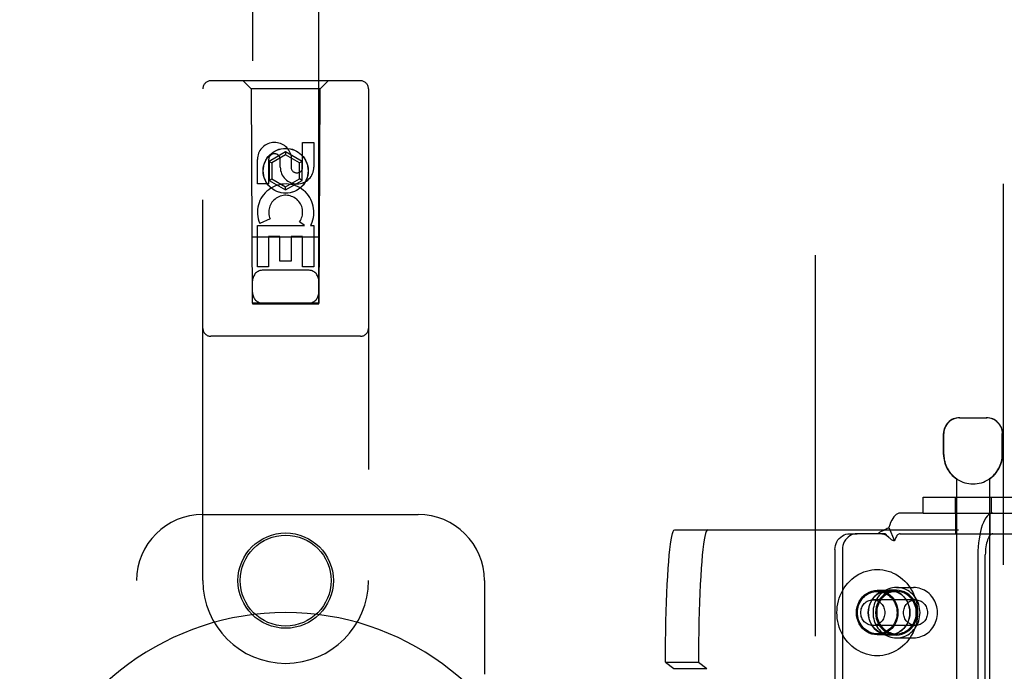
# Model space of a CAD drawing. Header units: inches. Extents: x 0 to 262, y 0 to 169.
# Tile 18 of 105: x 80.06 to 83.78, y 87.48 to 89.94. Entities that reach past the tile are written whole.
import ezdxf

# ---------------------------------------------------------------- set-up
doc = ezdxf.new("R2010")
doc.units = ezdxf.units.IN
doc.header["$LTSCALE"] = 14.384615
doc.header["$MEASUREMENT"] = 0
doc.linetypes.add('HIDDEN', pattern=[0.2, 0.1, -0.1])
doc.layers.add('DEFAULT_2', color=8, linetype='HIDDEN')
doc.layers.add('LEFTHAND_DOOR_ASSEMBLY', color=7, linetype='CONTINUOUS')

msp = doc.modelspace()

# ---------------------------------------------------------------- linework, layer by layer
at = {"layer": 'DEFAULT_2', "color": 8, "linetype": 'HIDDEN'}
for p, q in [((83.0655, 50.2087), (83.0655, 123.1787)), ((83.6087, 88.4337), (83.7117, 88.4337)), ((83.5487, 88.2952), (83.5487, 88.3737)), ((83.5497, 88.2952), (83.5497, 88.3737)), ((83.7707, 88.2952), (83.7707, 88.3737)), ((83.7717, 88.2952), (83.7717, 88.3737)), ((83.5977, 88.2029), (83.5977, 84.7337)), ((83.5995, 88.2029), (83.5977, 88.2029)), ((83.5995, 88.2029), (83.5995, 88.2017)), ((83.7209, 88.2029), (83.7209, 88.2017)), ((83.7227, 88.2029), (83.7209, 88.2029)), ((83.7227, 88.2029), (83.7227, 84.7337)), ((83.4715, 88.0737), (83.4715, 88.1337)), ((83.4715, 88.1337), (83.8815, 88.1337)), ((83.5922, 88.1337), (83.5922, 88.0737)), ((83.7282, 88.1337), (83.7282, 88.0737)), ((83.4715, 88.0737), (83.385, 88.0737)), ((83.4715, 88.0737), (83.8815, 88.0737)), ((83.5952, 87.9957), (83.5952, 88.0737)), ((83.7252, 87.9957), (83.7252, 88.0737)), ((83.3423, 88.0195), (83.3634, 87.9683)), ((82.534, 88.0102), (83.6056, 88.0102)), ((83.1949, 87.9957), (83.2228, 87.9957)), ((83.3286, 87.9957), (83.2228, 87.9957)), ((83.3305, 87.9938), (83.3286, 87.9957)), ((83.337, 87.9871), (83.3305, 87.9938)), ((83.385, 87.9957), (83.8659, 87.9957)), ((83.5608, 85.2602), (83.5608, 88.0102)), ((83.6056, 85.2602), (83.6056, 88.0102)), ((83.1389, 87.9357), (83.1389, 85.3357)), ((83.1668, 87.9357), (83.1668, 85.3357)), ((83.6785, 87.9157), (83.6785, 87.2612)), ((83.7064, 87.2612), (83.7064, 87.9157)), ((83.3713, 87.7927), (83.4358, 87.7927)), ((83.3433, 87.7817), (83.2985, 87.7817)), ((83.2985, 87.7777), (83.3713, 87.7777)), ((83.3713, 87.7822), (83.3433, 87.7822)), ((83.4429, 87.7462), (83.2817, 87.7462)), ((83.4429, 87.6492), (83.2817, 87.6492)), ((83.2985, 87.6177), (83.3713, 87.6177)), ((83.3433, 87.6137), (83.2985, 87.6137)), ((83.3713, 87.6132), (83.3433, 87.6132)), ((83.3713, 87.6027), (83.4358, 87.6027)), ((82.4992, 87.5102), (82.5306, 87.4866)), ((82.4992, 87.5102), (82.6239, 87.5102)), ((82.6239, 87.5102), (82.6553, 87.4866)), ((82.5306, 85.7839), (82.5306, 87.4866)), ((82.5306, 87.4866), (82.6553, 87.4866)), ((82.6553, 85.7839), (82.6553, 87.4866))]:
    msp.add_line(p, q, dxfattribs=at)
for points in [[(83.6109, 88.4337), (83.6048, 88.4335), (83.5985, 88.4325), (83.5921, 88.4309), (83.5858, 88.4286), (83.5798, 88.4255), (83.574, 88.4217), (83.5688, 88.4174), (83.564, 88.4125), (83.5598, 88.4069), (83.5562, 88.4008), (83.5534, 88.3942), (83.5513, 88.3875), (83.5501, 88.3806), (83.5497, 88.3737)], [(83.7464, 88.4217), (83.7406, 88.4255), (83.7346, 88.4286), (83.7283, 88.4309), (83.7219, 88.4325), (83.7157, 88.4335), (83.7095, 88.4337)], [(83.7464, 88.4217), (83.7516, 88.4174), (83.7564, 88.4125), (83.7606, 88.4069), (83.7642, 88.4008), (83.767, 88.3942), (83.7691, 88.3875), (83.7703, 88.3806), (83.7707, 88.3737)], [(83.385, 88.0737), (83.3801, 88.0731), (83.3754, 88.0714), (83.3706, 88.0686), (83.366, 88.0646), (83.3615, 88.0595), (83.3572, 88.0534), (83.3531, 88.0463), (83.3492, 88.0382), (83.3456, 88.0293), (83.3423, 88.0195)], [(83.7351, 88.0737), (83.7295, 88.073), (83.724, 88.0707), (83.7187, 88.0669), (83.7134, 88.0617), (83.7084, 88.0551), (83.7036, 88.0471), (83.6992, 88.0379), (83.695, 88.0275), (83.6913, 88.016), (83.688, 88.0035), (83.6852, 87.9902), (83.6828, 87.9762), (83.6809, 87.9616), (83.6796, 87.9466), (83.6787, 87.9313), (83.6785, 87.9157)], [(83.3423, 88.0195), (83.3392, 88.0171), (83.3361, 88.0149), (83.3328, 88.013), (83.3295, 88.0113), (83.3263, 88.0098), (83.3231, 88.0083), (83.3201, 88.007), (83.317, 88.0057), (83.3139, 88.0042), (83.3109, 88.0027), (83.3079, 88.001), (83.3052, 87.9992), (83.3028, 87.9975), (83.3006, 87.9957)], [(82.4992, 87.5102), (82.4993, 87.5496), (82.4996, 87.5884), (82.5001, 87.627), (82.5009, 87.6647), (82.5018, 87.7016), (82.503, 87.7372), (82.5043, 87.7715), (82.5058, 87.8041), (82.5075, 87.835), (82.5094, 87.8638), (82.5114, 87.8904), (82.5135, 87.9147), (82.5158, 87.9365), (82.5182, 87.9557), (82.5207, 87.9722), (82.5233, 87.9858), (82.5259, 87.9964), (82.5286, 88.0041), (82.5313, 88.0087), (82.534, 88.0102)], [(82.6587, 88.0102), (82.656, 88.0087), (82.6533, 88.0041), (82.6506, 87.9964), (82.648, 87.9858), (82.6454, 87.9722), (82.6429, 87.9557), (82.6405, 87.9365), (82.6382, 87.9147), (82.6361, 87.8904), (82.6341, 87.8638), (82.6322, 87.835), (82.6305, 87.8041), (82.629, 87.7715), (82.6277, 87.7372), (82.6265, 87.7016), (82.6256, 87.6647), (82.6248, 87.627), (82.6243, 87.5884), (82.624, 87.5496), (82.6239, 87.5102)], [(83.1389, 87.9357), (83.1393, 87.9436), (83.1408, 87.9513), (83.1431, 87.9587), (83.1464, 87.9657), (83.1504, 87.9723), (83.1553, 87.9782), (83.1608, 87.9833), (83.1669, 87.9877), (83.1734, 87.9912), (83.1804, 87.9937), (83.1875, 87.9952), (83.1949, 87.9957)], [(83.2228, 87.9957), (83.2154, 87.9952), (83.2083, 87.9937), (83.2014, 87.9912), (83.1948, 87.9877), (83.1887, 87.9833), (83.1832, 87.9782), (83.1784, 87.9723), (83.1743, 87.9657), (83.1711, 87.9587), (83.1687, 87.9513), (83.1673, 87.9436), (83.1668, 87.9357)], [(83.3153, 87.9957), (83.3162, 87.9957), (83.3182, 87.9956), (83.3201, 87.9953), (83.3218, 87.9948), (83.3235, 87.9943), (83.3252, 87.9937), (83.3268, 87.993), (83.3285, 87.9922), (83.3301, 87.9914), (83.3317, 87.9904), (83.3333, 87.9894), (83.3348, 87.9883), (83.3364, 87.987), (83.338, 87.9858), (83.3396, 87.9844), (83.3412, 87.9829), (83.3418, 87.9823)], [(83.3418, 87.9823), (83.3393, 87.9848), (83.337, 87.9871)], [(83.3634, 87.9683), (83.3613, 87.9688), (83.3593, 87.9696), (83.3572, 87.9706), (83.355, 87.9718), (83.3527, 87.9732), (83.3504, 87.9748), (83.3483, 87.9765), (83.3461, 87.9784), (83.3439, 87.9804), (83.3418, 87.9823)], [(83.385, 87.9957), (83.3825, 87.9954), (83.3801, 87.9946), (83.3777, 87.9931), (83.3754, 87.9911), (83.3731, 87.9885), (83.3709, 87.9854), (83.3689, 87.9818), (83.3669, 87.9778), (83.3651, 87.9732), (83.3634, 87.9683)], [(83.7351, 87.9957), (83.7323, 87.9953), (83.7295, 87.9942), (83.7268, 87.9923), (83.7241, 87.9896), (83.7216, 87.9863), (83.7192, 87.9823), (83.7169, 87.9776), (83.7148, 87.9723), (83.7129, 87.9665), (83.7112, 87.9602), (83.7098, 87.9534), (83.7086, 87.9463), (83.7077, 87.939), (83.707, 87.9313), (83.7066, 87.9236), (83.7064, 87.9157)], [(83.1463, 87.6977), (83.1467, 87.7089), (83.1478, 87.7199), (83.1495, 87.7309), (83.152, 87.7417), (83.1551, 87.7523), (83.1589, 87.7627), (83.1634, 87.7727), (83.1685, 87.7824), (83.1742, 87.7917), (83.1805, 87.8006), (83.1873, 87.809), (83.1946, 87.8169), (83.2025, 87.8242), (83.2108, 87.8309), (83.2194, 87.837), (83.2285, 87.8425), (83.2379, 87.8472), (83.2476, 87.8513), (83.2575, 87.8547), (83.2676, 87.8573), (83.2778, 87.8592), (83.2881, 87.8604), (83.2985, 87.8607), (83.3089, 87.8604), (83.3192, 87.8592), (83.3295, 87.8573), (83.3396, 87.8547), (83.3495, 87.8513), (83.3591, 87.8472), (83.3685, 87.8425), (83.3776, 87.837), (83.3863, 87.8309), (83.3945, 87.8242), (83.4024, 87.8169), (83.4097, 87.809), (83.4166, 87.8006), (83.4228, 87.7917), (83.4285, 87.7824), (83.4336, 87.7727), (83.4381, 87.7627), (83.4419, 87.7523), (83.445, 87.7417), (83.4475, 87.7309), (83.4493, 87.7199), (83.4503, 87.7089), (83.4507, 87.6977)], [(83.3713, 87.7927), (83.3639, 87.7924), (83.3567, 87.7914), (83.3495, 87.7898), (83.3425, 87.7876), (83.3356, 87.7847), (83.3291, 87.7813), (83.3228, 87.7773), (83.3168, 87.7727), (83.3112, 87.7676), (83.306, 87.7621), (83.3013, 87.7561), (83.297, 87.7497), (83.2933, 87.7429), (83.29, 87.7359), (83.2874, 87.7286), (83.2853, 87.7211), (83.2838, 87.7134), (83.2829, 87.7056), (83.2826, 87.6977)], [(83.46, 87.6977), (83.4596, 87.7056), (83.4587, 87.7134), (83.4572, 87.7211), (83.4551, 87.7286), (83.4525, 87.7359), (83.4493, 87.7429), (83.4455, 87.7497), (83.4413, 87.7561), (83.4365, 87.7621), (83.4313, 87.7676), (83.4257, 87.7727), (83.4198, 87.7773), (83.4135, 87.7813), (83.4069, 87.7847), (83.4001, 87.7876), (83.393, 87.7898), (83.3859, 87.7914), (83.3786, 87.7924), (83.3713, 87.7927)], [(83.5258, 87.6977), (83.5255, 87.7052), (83.5247, 87.7127), (83.5233, 87.72), (83.5213, 87.7273), (83.5189, 87.7343), (83.5159, 87.7411), (83.5124, 87.7476), (83.5084, 87.7538), (83.504, 87.7597), (83.4992, 87.7651), (83.494, 87.7702), (83.4885, 87.7748), (83.4826, 87.7789), (83.4764, 87.7825), (83.47, 87.7856), (83.4634, 87.7881), (83.4567, 87.7901), (83.4498, 87.7916), (83.4428, 87.7924), (83.4358, 87.7927)], [(83.2985, 87.6137), (83.2882, 87.6145), (83.2782, 87.6166), (83.2685, 87.6201), (83.2593, 87.625), (83.2508, 87.6311), (83.2431, 87.6383), (83.2363, 87.6466), (83.2306, 87.6557), (83.2261, 87.6656), (83.2228, 87.676), (83.2208, 87.6868), (83.2201, 87.6977), (83.2208, 87.7087), (83.2228, 87.7195), (83.2261, 87.7299), (83.2306, 87.7397), (83.2363, 87.7489), (83.2431, 87.7571), (83.2508, 87.7644), (83.2593, 87.7705), (83.2685, 87.7753), (83.2782, 87.7789), (83.2882, 87.781), (83.2985, 87.7817)], [(83.2238, 87.6977), (83.2241, 87.7047), (83.225, 87.7116), (83.2264, 87.7184), (83.2283, 87.7251), (83.2308, 87.7315), (83.2338, 87.7377), (83.2373, 87.7436), (83.2413, 87.7492), (83.2457, 87.7543), (83.2505, 87.759), (83.2557, 87.7633), (83.2612, 87.767), (83.2669, 87.7702), (83.273, 87.7729), (83.2792, 87.775), (83.2855, 87.7765), (83.292, 87.7774), (83.2985, 87.7777)], [(83.3433, 87.7822), (83.3329, 87.7815), (83.3229, 87.7794), (83.3131, 87.7758), (83.3039, 87.7709), (83.2953, 87.7648), (83.2875, 87.7575), (83.2807, 87.7492), (83.275, 87.74), (83.2704, 87.7301), (83.2671, 87.7196), (83.2651, 87.7088), (83.2644, 87.6977), (83.2651, 87.6867), (83.2671, 87.6759), (83.2704, 87.6654), (83.275, 87.6555), (83.2807, 87.6463), (83.2875, 87.638), (83.2953, 87.6307), (83.3039, 87.6246), (83.3131, 87.6197), (83.3229, 87.6161), (83.3329, 87.614), (83.3433, 87.6132)], [(83.3433, 87.6137), (83.333, 87.6145), (83.323, 87.6166), (83.3133, 87.6201), (83.3041, 87.625), (83.2956, 87.6311), (83.2879, 87.6383), (83.2811, 87.6466), (83.2754, 87.6557), (83.2709, 87.6656), (83.2676, 87.676), (83.2656, 87.6868), (83.2649, 87.6977), (83.2656, 87.7087), (83.2676, 87.7195), (83.2709, 87.7299), (83.2754, 87.7397), (83.2811, 87.7489), (83.2879, 87.7571), (83.2956, 87.7644), (83.3041, 87.7705), (83.3133, 87.7753), (83.323, 87.7789), (83.333, 87.781), (83.3433, 87.7817)], [(83.3713, 87.7822), (83.3609, 87.7815), (83.3508, 87.7794), (83.3411, 87.7758), (83.3318, 87.7709), (83.3232, 87.7648), (83.3155, 87.7575), (83.3087, 87.7492), (83.3029, 87.74), (83.2984, 87.7301), (83.2951, 87.7196), (83.2931, 87.7088), (83.2924, 87.6977), (83.2931, 87.6867), (83.2951, 87.6759), (83.2984, 87.6654), (83.3029, 87.6555), (83.3087, 87.6463), (83.3155, 87.638), (83.3232, 87.6307), (83.3318, 87.6246), (83.3411, 87.6197), (83.3508, 87.6161), (83.3609, 87.614), (83.3713, 87.6132)], [(83.3713, 87.7777), (83.3651, 87.7775), (83.359, 87.7766), (83.3529, 87.7753), (83.347, 87.7734), (83.3413, 87.771), (83.3357, 87.7681), (83.3304, 87.7647), (83.3254, 87.7609), (83.3207, 87.7566), (83.3163, 87.7519), (83.3123, 87.7469), (83.3087, 87.7415), (83.3056, 87.7358), (83.3029, 87.7299), (83.3006, 87.7237), (83.2989, 87.7174), (83.2976, 87.7109), (83.2968, 87.7044), (83.2966, 87.6977)], [(83.2985, 87.7817), (83.3088, 87.781), (83.3188, 87.7789), (83.3285, 87.7753), (83.3377, 87.7705), (83.3462, 87.7644), (83.354, 87.7571), (83.3607, 87.7489), (83.3664, 87.7397), (83.371, 87.7299), (83.3743, 87.7195), (83.3763, 87.7087), (83.3769, 87.6977), (83.3763, 87.6868), (83.3743, 87.676), (83.371, 87.6656), (83.3664, 87.6557), (83.3607, 87.6466), (83.354, 87.6383), (83.3462, 87.6311), (83.3377, 87.625), (83.3285, 87.6201), (83.3188, 87.6166), (83.3088, 87.6145), (83.2985, 87.6137)], [(83.2985, 87.7777), (83.305, 87.7774), (83.3115, 87.7765), (83.3178, 87.775), (83.3241, 87.7729), (83.3301, 87.7702), (83.3359, 87.767), (83.3413, 87.7633), (83.3465, 87.759), (83.3513, 87.7543), (83.3557, 87.7492), (83.3597, 87.7436), (83.3632, 87.7377), (83.3662, 87.7315), (83.3687, 87.7251), (83.3707, 87.7184), (83.3721, 87.7116), (83.3729, 87.7047), (83.3732, 87.6977)], [(83.3433, 87.6132), (83.3537, 87.614), (83.3637, 87.6161), (83.3735, 87.6197), (83.3828, 87.6246), (83.3913, 87.6307), (83.3991, 87.638), (83.4059, 87.6463), (83.4116, 87.6555), (83.4162, 87.6654), (83.4195, 87.6759), (83.4215, 87.6867), (83.4222, 87.6977), (83.4215, 87.7088), (83.4195, 87.7196), (83.4162, 87.7301), (83.4116, 87.74), (83.4059, 87.7492), (83.3991, 87.7575), (83.3913, 87.7648), (83.3828, 87.7709), (83.3735, 87.7758), (83.3637, 87.7794), (83.3537, 87.7815), (83.3433, 87.7822)], [(83.3433, 87.7817), (83.3536, 87.781), (83.3636, 87.7789), (83.3733, 87.7753), (83.3825, 87.7705), (83.391, 87.7644), (83.3988, 87.7571), (83.4055, 87.7489), (83.4112, 87.7397), (83.4158, 87.7299), (83.4191, 87.7195), (83.421, 87.7087), (83.4217, 87.6977), (83.421, 87.6868), (83.4191, 87.676), (83.4158, 87.6656), (83.4112, 87.6557), (83.4055, 87.6466), (83.3988, 87.6383), (83.391, 87.6311), (83.3825, 87.625), (83.3733, 87.6201), (83.3636, 87.6166), (83.3536, 87.6145), (83.3433, 87.6137)], [(83.3713, 87.6132), (83.3816, 87.614), (83.3917, 87.6161), (83.4014, 87.6197), (83.4107, 87.6246), (83.4193, 87.6307), (83.427, 87.638), (83.4338, 87.6463), (83.4396, 87.6555), (83.4441, 87.6654), (83.4475, 87.6759), (83.4495, 87.6867), (83.4501, 87.6977), (83.4495, 87.7088), (83.4475, 87.7196), (83.4441, 87.7301), (83.4396, 87.74), (83.4338, 87.7492), (83.427, 87.7575), (83.4193, 87.7648), (83.4107, 87.7709), (83.4014, 87.7758), (83.3917, 87.7794), (83.3816, 87.7815), (83.3713, 87.7822)], [(83.4459, 87.6977), (83.4457, 87.7044), (83.4449, 87.7109), (83.4437, 87.7174), (83.4419, 87.7237), (83.4397, 87.7299), (83.4369, 87.7358), (83.4338, 87.7415), (83.4302, 87.7469), (83.4262, 87.7519), (83.4218, 87.7566), (83.4171, 87.7609), (83.4121, 87.7647), (83.4068, 87.7681), (83.4013, 87.771), (83.3955, 87.7734), (83.3896, 87.7753), (83.3836, 87.7766), (83.3774, 87.7775), (83.3713, 87.7777)], [(83.2364, 87.6977), (83.2366, 87.7025), (83.2373, 87.7072), (83.2383, 87.7118), (83.2398, 87.7163), (83.2417, 87.7206), (83.244, 87.7247), (83.2467, 87.7285), (83.2497, 87.732), (83.2529, 87.7352), (83.2565, 87.7381), (83.2603, 87.7405), (83.2643, 87.7425), (83.2685, 87.7441), (83.2728, 87.7453), (83.2772, 87.746), (83.2817, 87.7462)], [(83.2817, 87.7462), (83.2861, 87.746), (83.2905, 87.7453), (83.2948, 87.7441), (83.299, 87.7425), (83.303, 87.7405), (83.3068, 87.7381), (83.3104, 87.7352), (83.3137, 87.732), (83.3167, 87.7285), (83.3193, 87.7247), (83.3216, 87.7206), (83.3235, 87.7163), (83.325, 87.7118), (83.3261, 87.7072), (83.3267, 87.7025), (83.3269, 87.6977)], [(83.3977, 87.6977), (83.3979, 87.7025), (83.3985, 87.7072), (83.3996, 87.7118), (83.4011, 87.7163), (83.403, 87.7206), (83.4053, 87.7247), (83.4079, 87.7285), (83.4109, 87.732), (83.4142, 87.7352), (83.4178, 87.7381), (83.4216, 87.7405), (83.4256, 87.7425), (83.4298, 87.7441), (83.4341, 87.7453), (83.4385, 87.746), (83.4429, 87.7462)], [(83.4429, 87.7462), (83.4474, 87.746), (83.4518, 87.7453), (83.4561, 87.7441), (83.4603, 87.7425), (83.4643, 87.7405), (83.4681, 87.7381), (83.4717, 87.7352), (83.475, 87.732), (83.4779, 87.7285), (83.4806, 87.7247), (83.4829, 87.7206), (83.4848, 87.7163), (83.4863, 87.7118), (83.4873, 87.7072), (83.488, 87.7025), (83.4882, 87.6977)], [(83.4507, 87.6977), (83.4503, 87.6866), (83.4493, 87.6755), (83.4475, 87.6646), (83.445, 87.6538), (83.4419, 87.6431), (83.4381, 87.6328), (83.4336, 87.6227), (83.4285, 87.613), (83.4228, 87.6037), (83.4166, 87.5949), (83.4097, 87.5865), (83.4024, 87.5786), (83.3945, 87.5713), (83.3863, 87.5646), (83.3776, 87.5585), (83.3685, 87.553), (83.3591, 87.5482), (83.3495, 87.5441), (83.3396, 87.5408), (83.3295, 87.5381), (83.3192, 87.5363), (83.3089, 87.5351), (83.2985, 87.5347), (83.2881, 87.5351), (83.2778, 87.5363), (83.2676, 87.5381), (83.2575, 87.5408), (83.2476, 87.5441), (83.2379, 87.5482), (83.2285, 87.553), (83.2194, 87.5585), (83.2108, 87.5646), (83.2025, 87.5713), (83.1946, 87.5786), (83.1873, 87.5865), (83.1805, 87.5949), (83.1742, 87.6037), (83.1685, 87.613), (83.1634, 87.6227), (83.1589, 87.6328), (83.1551, 87.6431), (83.152, 87.6538), (83.1495, 87.6646), (83.1478, 87.6755), (83.1467, 87.6866), (83.1463, 87.6977)], [(83.2985, 87.6177), (83.292, 87.618), (83.2855, 87.6189), (83.2792, 87.6205), (83.273, 87.6226), (83.2669, 87.6252), (83.2612, 87.6285), (83.2557, 87.6322), (83.2505, 87.6364), (83.2457, 87.6412), (83.2413, 87.6463), (83.2373, 87.6518), (83.2338, 87.6577), (83.2308, 87.6639), (83.2283, 87.6704), (83.2264, 87.677), (83.225, 87.6838), (83.2241, 87.6907), (83.2238, 87.6977)], [(83.2817, 87.6492), (83.2772, 87.6495), (83.2728, 87.6502), (83.2685, 87.6513), (83.2643, 87.6529), (83.2603, 87.655), (83.2565, 87.6574), (83.2529, 87.6602), (83.2497, 87.6634), (83.2467, 87.667), (83.244, 87.6708), (83.2417, 87.6749), (83.2398, 87.6792), (83.2383, 87.6837), (83.2373, 87.6883), (83.2366, 87.693), (83.2364, 87.6977)], [(83.3269, 87.6977), (83.3267, 87.693), (83.3261, 87.6883), (83.325, 87.6837), (83.3235, 87.6792), (83.3216, 87.6749), (83.3193, 87.6708), (83.3167, 87.667), (83.3137, 87.6634), (83.3104, 87.6602), (83.3068, 87.6574), (83.303, 87.655), (83.299, 87.6529), (83.2948, 87.6513), (83.2905, 87.6502), (83.2861, 87.6495), (83.2817, 87.6492)], [(83.2826, 87.6977), (83.2829, 87.6899), (83.2838, 87.6821), (83.2853, 87.6744), (83.2874, 87.6669), (83.29, 87.6596), (83.2933, 87.6525), (83.297, 87.6458), (83.3013, 87.6394), (83.306, 87.6334), (83.3112, 87.6278), (83.3168, 87.6228), (83.3228, 87.6182), (83.3291, 87.6142), (83.3356, 87.6107), (83.3425, 87.6079), (83.3495, 87.6056), (83.3567, 87.604), (83.3639, 87.6031), (83.3713, 87.6027)], [(83.2966, 87.6977), (83.2968, 87.6911), (83.2976, 87.6846), (83.2989, 87.6781), (83.3006, 87.6718), (83.3029, 87.6656), (83.3056, 87.6597), (83.3087, 87.654), (83.3123, 87.6486), (83.3163, 87.6436), (83.3207, 87.6389), (83.3254, 87.6346), (83.3304, 87.6308), (83.3357, 87.6274), (83.3413, 87.6245), (83.347, 87.6221), (83.3529, 87.6202), (83.359, 87.6188), (83.3651, 87.618), (83.3713, 87.6177)], [(83.3732, 87.6977), (83.3729, 87.6907), (83.3721, 87.6838), (83.3707, 87.677), (83.3687, 87.6704), (83.3662, 87.6639), (83.3632, 87.6577), (83.3597, 87.6518), (83.3557, 87.6463), (83.3513, 87.6412), (83.3465, 87.6364), (83.3413, 87.6322), (83.3359, 87.6285), (83.3301, 87.6252), (83.3241, 87.6226), (83.3178, 87.6205), (83.3115, 87.6189), (83.305, 87.618), (83.2985, 87.6177)], [(83.3713, 87.6027), (83.3786, 87.6031), (83.3859, 87.604), (83.393, 87.6056), (83.4001, 87.6079), (83.4069, 87.6107), (83.4135, 87.6142), (83.4198, 87.6182), (83.4257, 87.6228), (83.4313, 87.6278), (83.4365, 87.6334), (83.4413, 87.6394), (83.4455, 87.6458), (83.4493, 87.6525), (83.4525, 87.6596), (83.4551, 87.6669), (83.4572, 87.6744), (83.4587, 87.6821), (83.4596, 87.6899), (83.46, 87.6977)], [(83.3713, 87.6177), (83.3774, 87.618), (83.3836, 87.6188), (83.3896, 87.6202), (83.3955, 87.6221), (83.4013, 87.6245), (83.4068, 87.6274), (83.4121, 87.6308), (83.4171, 87.6346), (83.4218, 87.6389), (83.4262, 87.6436), (83.4302, 87.6486), (83.4338, 87.654), (83.4369, 87.6597), (83.4397, 87.6656), (83.4419, 87.6718), (83.4437, 87.6781), (83.4449, 87.6846), (83.4457, 87.6911), (83.4459, 87.6977)], [(83.4429, 87.6492), (83.4385, 87.6495), (83.4341, 87.6502), (83.4298, 87.6513), (83.4256, 87.6529), (83.4216, 87.655), (83.4178, 87.6574), (83.4142, 87.6602), (83.4109, 87.6634), (83.4079, 87.667), (83.4053, 87.6708), (83.403, 87.6749), (83.4011, 87.6792), (83.3996, 87.6837), (83.3985, 87.6883), (83.3979, 87.693), (83.3977, 87.6977)], [(83.4358, 87.6027), (83.4428, 87.603), (83.4497, 87.6039), (83.4566, 87.6053), (83.4634, 87.6073), (83.47, 87.6099), (83.4764, 87.613), (83.4826, 87.6166), (83.4885, 87.6207), (83.494, 87.6253), (83.4992, 87.6303), (83.504, 87.6358), (83.5085, 87.6417), (83.5124, 87.6479), (83.5159, 87.6544), (83.5189, 87.6612), (83.5213, 87.6682), (83.5233, 87.6754), (83.5247, 87.6828), (83.5255, 87.6902), (83.5258, 87.6977)], [(83.4882, 87.6977), (83.488, 87.693), (83.4873, 87.6883), (83.4863, 87.6837), (83.4848, 87.6792), (83.4829, 87.6749), (83.4806, 87.6708), (83.4779, 87.667), (83.475, 87.6634), (83.4717, 87.6602), (83.4681, 87.6574), (83.4643, 87.655), (83.4603, 87.6529), (83.4561, 87.6513), (83.4518, 87.6502), (83.4474, 87.6495), (83.4429, 87.6492)]]:
    msp.add_lwpolyline(points, dxfattribs=at)
for centre, radius, start, end in [((83.6087, 88.3737), 0.06, 90, 180), ((83.7117, 88.3737), 0.06, 0, 90), ((83.6602, 88.2952), 0.1115, 180, 235.907), ((83.6602, 88.2952), 0.1105, 180, 236.6915), ((83.6602, 88.2952), 0.1105, 303.3085, 360), ((83.6602, 88.2952), 0.1115, 304.093, 360), ((83.6602, 88.2952), 0.1115, 237.033, 302.967)]:
    msp.add_arc(centre, radius, start, end, dxfattribs=at)
at = {"layer": 'LEFTHAND_DOOR_ASSEMBLY', "color": 8, "linetype": 'HIDDEN'}
for p, q in [((83.774, 123.8397), (83.774, 49.5477)), ((80.9405, 122.8662), (80.9405, 88.8645)), ((81.1905, 88.8645), (81.1905, 122.8662)), ((81.348, 89.7062), (80.783, 89.7062)), ((80.9355, 89.6762), (80.9055, 89.7062)), ((81.1955, 89.6762), (81.2255, 89.7062)), ((80.753, 87.8187), (80.753, 89.6762)), ((80.9355, 89.6762), (80.939, 88.8662)), ((81.1955, 89.6762), (80.9355, 89.6762)), ((81.192, 88.8662), (81.1955, 89.6762)), ((81.378, 89.6762), (81.378, 87.8187)), ((81.1296, 89.3804), (81.1296, 89.4728)), ((81.1296, 89.4728), (81.172, 89.4728)), ((81.172, 89.4728), (81.172, 89.3804)), ((81.0655, 89.4381), (81.003, 89.402)), ((81.0655, 89.4265), (81.013, 89.3962)), ((81.0655, 89.4381), (81.0655, 89.4265)), ((81.128, 89.402), (81.0655, 89.4381)), ((81.118, 89.3962), (81.0655, 89.4265)), ((80.9588, 89.3165), (80.9588, 89.4089)), ((81.0013, 89.4089), (81.0013, 89.3165)), ((81.003, 89.402), (81.003, 89.3298)), ((81.003, 89.402), (81.013, 89.3962)), ((81.013, 89.3962), (81.013, 89.3356)), ((81.0451, 89.3804), (81.0451, 89.4089)), ((81.0861, 89.4227), (81.0861, 89.3764)), ((81.128, 89.402), (81.118, 89.3962)), ((81.118, 89.3356), (81.118, 89.3962)), ((81.128, 89.3298), (81.128, 89.402)), ((81.0013, 89.3165), (80.9588, 89.3165)), ((81.003, 89.3298), (81.013, 89.3356)), ((81.003, 89.3298), (81.0655, 89.2938)), ((81.013, 89.3356), (81.0655, 89.3053)), ((81.0655, 89.3053), (81.118, 89.3356)), ((81.0655, 89.2938), (81.128, 89.3298)), ((81.128, 89.3298), (81.118, 89.3356)), ((81.0655, 89.2938), (81.0655, 89.3053)), ((81.0069, 89.1846), (80.9678, 89.1677)), ((81.1364, 89.1602), (81.1179, 89.1732)), ((81.1615, 89.1637), (81.1598, 89.1602)), ((80.9588, 89.0041), (80.9588, 89.1602)), ((80.9588, 89.1602), (81.1364, 89.1602)), ((81.1598, 89.1602), (81.172, 89.1602)), ((81.172, 89.1602), (81.172, 89.0041)), ((81.193, 89.1162), (80.9379, 89.1162)), ((81.0013, 89.1176), (81.0013, 89.0041)), ((81.0437, 89.1176), (81.0013, 89.1176)), ((81.0437, 89.0254), (81.0437, 89.1176)), ((81.0861, 89.1176), (81.0861, 89.0254)), ((81.1296, 89.1176), (81.0861, 89.1176)), ((81.1296, 89.0041), (81.1296, 89.1176)), ((81.0861, 89.0254), (81.0437, 89.0254)), ((81.0013, 89.0041), (80.9588, 89.0041)), ((81.1505, 88.9912), (80.9805, 88.9912)), ((81.172, 89.0041), (81.1296, 89.0041)), ((80.939, 88.8662), (81.192, 88.8662)), ((80.9405, 88.8676), (81.1905, 88.8676)), ((80.9405, 88.8645), (81.1905, 88.8645)), ((81.348, 88.7412), (80.783, 88.7412)), ((80.753, 88.0687), (81.5655, 88.0687)), ((80.503, 85.5687), (80.503, 87.8187)), ((81.8155, 87.8187), (81.8155, 87.4656))]:
    msp.add_line(p, q, dxfattribs=at)
for centre, radius in [((81.0655, 89.3662), 0.085), ((81.0655, 89.3662), 0.0845), ((81.0655, 87.8187), 0.18), ((81.0655, 87.8187), 0.1715)]:
    msp.add_circle(centre, radius, dxfattribs=at)
for centre, radius, start, end in [((80.783, 89.6762), 0.03, 90, 180), ((81.348, 89.6762), 0.03, 0, 90), ((81.0232, 89.409), 0.0644, 12.2995, 180.0775), ((81.0232, 89.4089), 0.0219, 359.9011, 180), ((81.1086, 89.3804), 0.0635, 180, 360), ((81.1077, 89.3804), 0.0219, 190.307, 360), ((81.0656, 89.21), 0.1065, 334.2636, 203.4027), ((81.0656, 89.21), 0.0639, 324.8895, 203.4026), ((80.9805, 88.9512), 0.04, 90, 180), ((81.1505, 88.9512), 0.04, 0, 90), ((80.9805, 88.9062), 0.04, 180, 270), ((81.1505, 88.9062), 0.04, 270, 360), ((80.783, 88.7712), 0.03, 180, 270), ((81.348, 88.7712), 0.03, 270, 360), ((80.753, 87.8187), 0.25, 90, 180), ((81.5655, 87.8187), 0.25, 0, 90), ((81.0655, 87.8187), 0.3125, 180, 360)]:
    msp.add_arc(centre, radius, start, end, dxfattribs=at)
at = {"layer": 'LEFTHAND_DOOR_ASSEMBLY', "color": 7, "linetype": 'Continuous'}
msp.add_arc((81.0655, 86.6937), 1.0039, 305.5066, 234.4934, dxfattribs=at)

doc.saveas('drawing.dxf')
